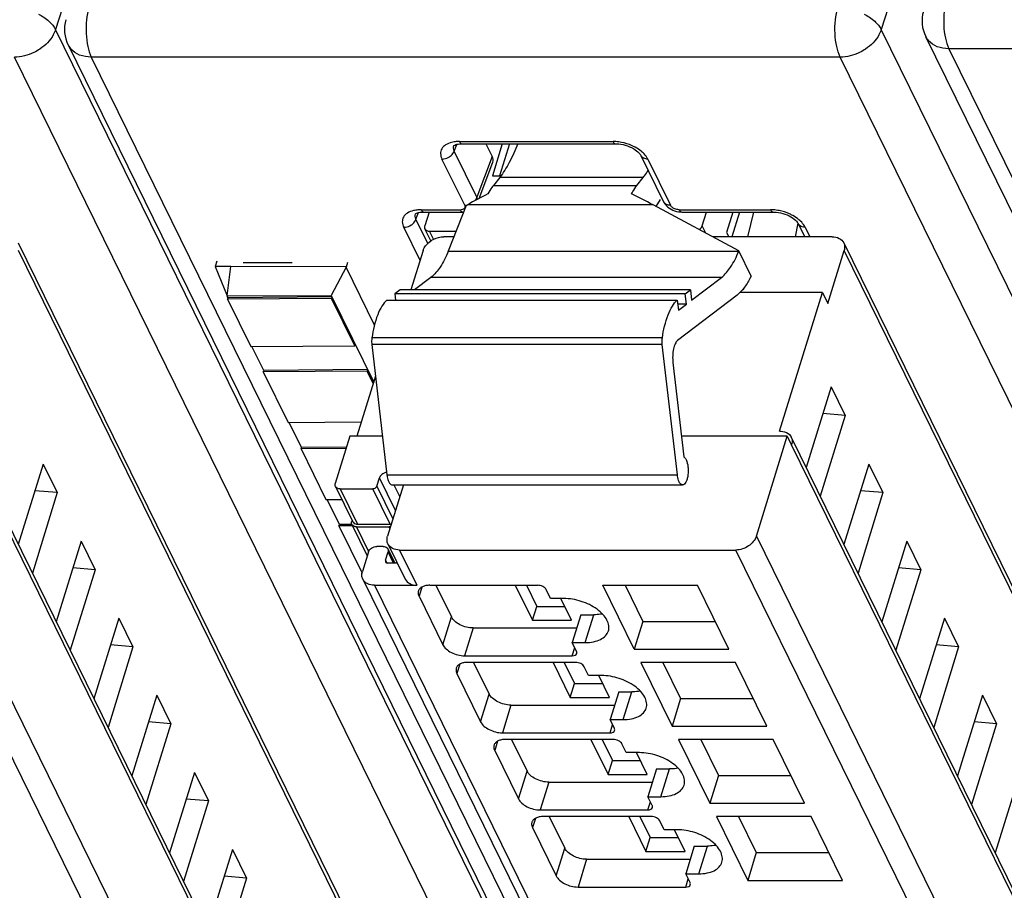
# Model space of a CAD drawing. Header units: millimetres. Extents: x 0 to 594, y 0 to 420.
# Tile 39 of 236: x 241 to 260, y 52 to 69. Entities that reach past the tile are written whole.
import ezdxf

# ---------------------------------------------------------------- set-up
doc = ezdxf.new("R2010")
doc.units = ezdxf.units.MM
doc.header["$LTSCALE"] = 32.67
doc.layers.get('0').update_dxf_attribs({"linetype": 'CONTINUOUS'})

msp = doc.modelspace()

# ---------------------------------------------------------------- linework, layer by layer
at = {"color": 9, "linetype": 'CONTINUOUS'}
for p, q in [((259.83118, 75.58096), (257.60282, 68.4778)), ((243.48818, 73.00607), (242.0676, 68.4778)), ((259.91544, 32.10772), (242.0676, 68.4778)), ((263.62941, 56.1969), (257.60282, 68.4778)), ((272.96423, 68.11686), (258.87424, 68.11686)), ((258.87424, 68.11686), (263.63779, 58.40976)), ((259.1414, 31.58985), (241.29354, 67.95995)), ((242.73878, 67.95995), (260.58663, 31.58985)), ((256.82877, 67.95995), (242.73878, 67.95995)), ((274.67663, 31.58985), (256.82877, 67.95995)), ((249.66482, 66.37295), (252.55456, 66.37295)), ((249.5673, 66.19282), (249.61427, 66.3184)), ((249.99448, 65.32232), (249.5673, 66.19282)), ((249.76366, 65.17112), (249.33648, 66.04163)), ((250.28136, 66.08925), (249.99448, 65.32232)), ((253.20808, 66.04163), (253.63527, 65.17112)), ((253.12461, 65.69672), (250.42283, 65.69672)), ((250.30376, 65.54383), (253.00554, 65.54383)), ((248.84683, 64.90816), (248.8938, 65.03373)), ((248.94435, 65.08829), (249.68158, 65.08829)), ((253.30891, 65.17987), (249.81596, 65.17987)), ((253.79865, 65.08829), (255.51833, 65.08829)), ((249.06942, 64.45457), (248.84683, 64.90816)), ((248.92351, 64.13035), (248.61601, 64.75697)), ((249.17776, 64.53136), (249.10347, 64.68276)), ((254.30124, 64.64668), (254.23228, 64.7872)), ((256.17186, 64.75697), (256.25911, 64.57916)), ((255.8874, 34.72941), (241.36741, 64.31805)), ((249.45322, 64.30648), (254.91818, 64.30648)), ((271.42263, 34.72941), (256.90264, 64.31805)), ((254.59371, 63.81438), (249.12875, 63.81438)), ((255.01321, 63.58694), (254.99486, 63.58694)), ((253.48283, 62.67725), (248.01787, 62.67725)), ((253.48118, 62.55051), (248.01622, 62.55051)), ((255.10352, 30.66302), (240.38017, 60.66606)), ((270.63875, 30.66302), (255.9154, 60.66606)), ((248.4619, 59.42904), (248.16048, 60.04327)), ((248.30001, 60.10066), (253.76497, 60.10066)), ((248.11207, 59.88661), (248.41349, 59.27238)), ((248.43221, 59.91003), (248.54163, 59.68704)), ((247.42048, 59.83439), (247.74586, 59.17134)), ((248.3599, 59.17134), (248.03452, 59.83439)), ((247.72972, 59.11911), (247.95625, 58.65749)), ((248.35749, 59.09116), (248.34376, 59.11911)), ((239.71625, 58.94662), (254.60229, 28.61205)), ((255.25148, 58.94662), (270.13752, 28.61205)), ((254.21458, 28.35094), (239.32854, 58.68551)), ((248.42384, 58.44023), (248.32133, 58.64912)), ((248.53915, 58.68551), (248.86453, 58.02246)), ((269.74981, 28.35094), (254.86377, 58.68551)), ((248.27292, 58.49245), (248.29665, 58.4441)), ((248.06628, 58.02246), (262.30156, 29.01399)), ((248.95816, 57.98792), (248.90481, 57.81525)), ((252.03364, 56.945), (252.19502, 57.46722)), ((249.3522, 56.90356), (249.51358, 57.42578)), ((249.92228, 57.21857), (249.7609, 56.69636)), ((251.78724, 56.69636), (251.83469, 56.84991)), ((249.66993, 56.5375), (249.61657, 56.36483)), ((250.06396, 55.45314), (250.22534, 55.97535)), ((252.74541, 55.49458), (252.90678, 56.01679)), ((250.63404, 55.76815), (250.47267, 55.24593)), ((252.499, 55.24593), (252.54645, 55.39949)), ((250.38169, 55.08708), (250.32833, 54.91441)), ((250.77573, 54.00271), (250.93711, 54.52493)), ((253.45717, 54.04415), (253.61855, 54.56637)), ((251.34581, 54.31773), (251.18443, 53.79551)), ((253.21076, 53.79551), (253.25822, 53.94907)), ((251.09346, 53.63665), (251.0401, 53.46398)), ((251.48749, 52.55229), (251.64887, 53.07451)), ((254.16894, 52.59373), (254.33031, 53.11595)), ((252.05757, 52.8673), (251.89619, 52.34509)), ((253.92253, 52.34509), (253.96998, 52.49864))]:
    msp.add_line(p, q, dxfattribs=at)
at = {"color": 7, "linetype": 'CONTINUOUS'}
for p, q in [((242.30167, 68.18848), (260.14952, 31.81837)), ((258.43713, 68.34538), (263.51222, 58.00342)), ((249.71324, 66.32961), (252.60297, 66.32961)), ((250.1634, 66.32961), (250.28136, 66.08925)), ((250.47204, 66.32961), (250.28588, 65.72719)), ((250.60461, 66.32961), (250.41845, 65.72719)), ((252.60297, 66.32961), (252.60335, 66.32962)), ((250.03547, 65.30234), (250.29076, 65.98484)), ((253.07695, 66.11018), (253.50421, 65.23953)), ((250.28588, 65.72719), (250.44517, 65.72719)), ((250.42283, 65.69672), (250.30376, 65.54383)), ((253.00554, 65.54383), (253.12461, 65.69672)), ((253.44386, 65.27806), (253.36286, 65.15089)), ((248.99277, 65.04495), (249.73016, 65.04495)), ((249.09259, 65.04495), (249.01293, 64.7872)), ((249.79324, 65.16649), (249.45322, 64.30648)), ((249.79324, 65.16649), (249.81596, 65.17987)), ((254.92102, 64.31366), (253.30891, 65.17987)), ((253.84706, 65.04495), (253.84748, 65.04496)), ((253.84706, 65.04495), (255.56675, 65.04495)), ((254.23228, 64.7872), (254.31193, 65.04495)), ((254.80906, 65.04495), (254.69063, 64.6617)), ((254.93391, 65.04495), (254.78997, 64.57916)), ((255.09054, 64.57916), (255.20348, 65.04495)), ((255.56675, 65.04495), (255.56712, 65.04496)), ((249.12742, 64.50151), (249.01604, 64.72846)), ((249.10347, 64.68276), (249.60199, 64.68276)), ((254.69063, 64.6617), (254.73114, 64.57916)), ((256.03421, 64.83705), (255.98288, 64.57916)), ((256.04072, 64.82552), (256.16162, 64.57916)), ((249.56103, 64.57916), (249.36922, 64.57916)), ((256.67631, 64.57916), (254.42691, 64.57916)), ((241.35963, 64.4649), (255.87962, 34.87626)), ((248.98151, 64.31805), (248.75306, 63.57877)), ((254.91818, 64.30648), (254.92102, 64.31366)), ((255.15405, 63.8388), (254.92102, 64.31366)), ((256.59602, 63.32583), (256.90264, 64.31805)), ((256.89486, 64.4649), (271.41485, 34.87626)), ((245.10161, 64.12007), (245.07019, 64.01856)), ((245.36561, 64.01971), (245.06979, 64.01856)), ((245.06979, 64.01856), (245.29515, 63.46557)), ((245.29515, 63.46557), (245.36561, 64.01971)), ((247.53582, 64.01135), (245.36561, 64.01971)), ((245.59706, 64.09265), (246.51812, 64.09265)), ((247.53251, 64.00506), (247.25287, 63.47345)), ((247.55887, 64.09556), (247.53152, 64.00706)), ((248.06566, 62.91861), (247.53251, 64.00506)), ((249.12875, 63.81438), (248.82031, 63.57877)), ((254.03432, 63.38707), (254.59371, 63.81438)), ((255.15405, 63.8388), (255.1304, 63.79375)), ((248.54715, 63.57877), (248.44762, 63.50273)), ((254.01212, 63.57877), (248.54715, 63.57877)), ((253.91258, 63.50273), (254.01212, 63.57877)), ((254.01212, 63.57877), (254.03432, 63.38707)), ((245.29515, 63.46557), (247.25287, 63.47345)), ((245.31138, 63.43249), (245.29564, 63.46457)), ((245.30323, 63.40637), (245.3113, 63.43248)), ((247.25789, 63.42084), (245.30323, 63.40637)), ((245.30323, 63.40637), (245.74045, 62.51539)), ((247.26594, 63.44695), (245.31132, 63.43248)), ((247.25287, 63.47345), (248.05175, 61.84556)), ((247.26596, 63.44695), (247.25789, 63.42084)), ((247.69512, 62.52987), (247.25789, 63.42084)), ((248.29832, 63.38868), (253.76328, 63.38868)), ((253.91258, 63.50273), (248.44762, 63.50273)), ((248.44762, 63.50273), (248.46083, 63.38868)), ((253.76328, 63.38868), (253.78549, 63.19699)), ((254.88847, 63.48311), (253.77005, 62.62877)), ((253.93479, 63.31104), (253.91258, 63.50273)), ((256.49434, 63.53304), (254.94562, 63.53304)), ((255.68745, 60.92195), (256.49434, 63.53304)), ((256.49434, 63.53304), (256.59602, 63.32583)), ((253.93479, 63.31104), (253.77228, 63.31104)), ((253.78549, 63.19699), (253.93479, 63.31104)), ((245.74045, 62.51539), (247.69512, 62.52987)), ((245.98247, 62.06495), (245.76135, 62.51555)), ((247.69512, 62.52987), (247.70319, 62.55598)), ((248.01622, 62.55051), (248.30001, 60.10066)), ((253.76497, 60.10066), (253.48118, 62.55051)), ((245.97432, 62.03883), (245.98239, 62.06494)), ((247.93703, 62.07941), (245.98241, 62.06494)), ((247.93705, 62.07941), (247.92899, 62.0533)), ((253.68265, 62.21423), (253.88863, 60.43606)), ((247.92899, 62.0533), (245.97432, 62.03883)), ((245.97432, 62.03883), (246.44205, 61.08569)), ((248.0853, 61.95414), (247.73686, 60.8266)), ((248.0437, 61.81953), (247.92899, 62.0533)), ((256.65722, 61.75429), (256.18858, 60.23776)), ((256.65722, 61.75429), (256.92159, 61.21556)), ((256.92159, 61.21556), (256.45295, 59.69903)), ((256.92159, 61.21556), (256.50216, 61.2525)), ((246.44205, 61.08569), (247.82008, 61.09589)), ((246.69424, 60.61453), (246.46295, 61.08584)), ((240.37255, 60.80997), (255.0959, 30.80693)), ((247.60429, 60.8266), (247.32995, 59.93883)), ((248.21591, 60.8266), (247.60429, 60.8266)), ((255.83244, 60.8266), (253.84339, 60.8266)), ((255.25148, 58.94662), (255.83244, 60.8266)), ((255.69129, 60.92195), (255.68745, 60.92195)), ((255.83244, 60.8266), (255.91378, 60.66084)), ((255.90778, 60.80997), (270.63113, 30.80693)), ((246.68608, 60.5884), (246.69415, 60.61451)), ((247.53262, 60.59467), (246.68608, 60.5884)), ((246.68608, 60.5884), (247.15382, 59.63527)), ((247.54069, 60.62078), (246.69418, 60.61451)), ((255.91378, 60.66084), (255.9154, 60.66606)), ((241.83376, 60.30387), (241.36511, 58.78733)), ((241.83376, 60.30387), (242.09813, 59.76514)), ((257.36899, 60.30387), (256.90034, 58.78733)), ((257.36899, 60.30387), (257.63336, 59.76514)), ((248.11207, 59.88661), (248.16048, 60.04327)), ((247.33306, 59.88009), (247.65844, 59.21704)), ((248.61054, 59.91003), (248.31282, 58.94662)), ((248.39954, 59.91003), (253.8645, 59.91003)), ((242.09813, 59.76514), (241.62948, 58.2486)), ((242.09813, 59.76514), (241.67869, 59.80207)), ((247.42048, 59.83439), (248.03452, 59.83439)), ((257.63336, 59.76514), (257.16471, 58.2486)), ((257.63336, 59.76514), (257.21392, 59.80207)), ((247.15382, 59.63527), (247.45212, 59.63748)), ((247.406, 59.16411), (247.17471, 59.63542)), ((247.39785, 59.13798), (247.40592, 59.16409)), ((247.65454, 59.13988), (247.39785, 59.13798)), ((247.39785, 59.13798), (247.83273, 58.25179)), ((247.64233, 59.16584), (247.40594, 59.16409)), ((247.64539, 59.24363), (247.63919, 59.22356)), ((247.6423, 59.16482), (247.93068, 58.57717)), ((247.72972, 59.11911), (248.34376, 59.11911)), ((247.74586, 59.17134), (248.3599, 59.17134)), ((242.54552, 58.85345), (242.07688, 57.33691)), ((242.54552, 58.85345), (242.80989, 58.31472)), ((248.2308, 58.75356), (248.10799, 58.75356)), ((248.3206, 58.79977), (248.64597, 58.13672)), ((258.08075, 58.85345), (257.61211, 57.33691)), ((258.08075, 58.85345), (258.34512, 58.31472)), ((247.95291, 58.64912), (247.83994, 58.28357)), ((248.27292, 58.49245), (248.32133, 58.64912)), ((248.31822, 58.70786), (248.44955, 58.44023)), ((248.53915, 58.68551), (254.86377, 58.68551)), ((248.49703, 58.44023), (248.31819, 58.44023)), ((242.80989, 58.31472), (242.34125, 56.79818)), ((242.80989, 58.31472), (242.39046, 58.35165)), ((258.34512, 58.31472), (257.87648, 56.79818)), ((258.34512, 58.31472), (257.92569, 58.35165)), ((247.84772, 58.13672), (262.08301, 29.12825)), ((248.06628, 58.02246), (248.86453, 58.02246)), ((249.11015, 58.02246), (251.13648, 58.02246)), ((249.22077, 58.02246), (249.51358, 57.42578)), ((250.71615, 58.02246), (251.03946, 57.36362)), ((250.92497, 58.02246), (251.12015, 57.62472)), ((252.36456, 58.02246), (254.14528, 58.02246)), ((252.95431, 56.82068), (252.36456, 58.02246)), ((252.78221, 58.02246), (253.11569, 57.3429)), ((254.73503, 56.82068), (254.14528, 58.02246)), ((248.90481, 57.81525), (249.3522, 56.90356)), ((251.3813, 57.77381), (251.29996, 57.93958)), ((251.03946, 57.36362), (251.12015, 57.62472)), ((251.12015, 57.62472), (251.64818, 57.62472)), ((251.62692, 57.77381), (251.3813, 57.77381)), ((251.77631, 57.36362), (251.57501, 57.77381)), ((251.9494, 57.46722), (251.78803, 56.945)), ((251.9494, 57.46722), (252.19502, 57.46722)), ((243.25729, 57.40302), (242.78864, 55.88649)), ((243.25729, 57.40302), (243.52166, 56.86429)), ((251.03946, 57.36362), (251.77631, 57.36362)), ((253.11569, 57.3429), (252.95431, 56.82068)), ((253.11569, 57.3429), (254.47876, 57.3429)), ((258.79252, 57.40302), (258.32387, 55.88649)), ((258.79252, 57.40302), (259.05689, 56.86429)), ((249.92228, 57.21857), (251.87257, 57.21857)), ((243.52166, 56.86429), (243.10222, 56.90123)), ((251.78803, 56.945), (252.03364, 56.945)), ((251.86937, 56.77924), (251.78803, 56.945)), ((259.05689, 56.86429), (258.63745, 56.90123)), ((243.52166, 56.86429), (243.05301, 55.34776)), ((249.7609, 56.69636), (251.78724, 56.69636)), ((252.95431, 56.82068), (254.73503, 56.82068)), ((259.05689, 56.86429), (258.58824, 55.34776)), ((251.84824, 56.57203), (249.82191, 56.57203)), ((249.93253, 56.57203), (250.22534, 55.97535)), ((251.42791, 56.57203), (251.75122, 55.91319)), ((251.63674, 56.57203), (251.83191, 56.1743)), ((254.85704, 56.57203), (253.07633, 56.57203)), ((253.07633, 56.57203), (253.66607, 55.37025)), ((253.49397, 56.57203), (253.82745, 55.89247)), ((255.44679, 55.37025), (254.85704, 56.57203)), ((249.61657, 56.36483), (250.06396, 55.45314)), ((252.09307, 56.32339), (252.01172, 56.48915)), ((252.33868, 56.32339), (252.09307, 56.32339)), ((252.48807, 55.91319), (252.28678, 56.32339)), ((251.75122, 55.91319), (251.83191, 56.1743)), ((251.83191, 56.1743), (252.35994, 56.1743)), ((243.96905, 55.9526), (243.50041, 54.43606)), ((243.96905, 55.9526), (244.23342, 55.41387)), ((252.66117, 56.01679), (252.49979, 55.49458)), ((252.66117, 56.01679), (252.90678, 56.01679)), ((259.50428, 55.9526), (259.03564, 54.43606)), ((259.50428, 55.9526), (259.76865, 55.41387)), ((250.63404, 55.76815), (252.58433, 55.76815)), ((251.75122, 55.91319), (252.48807, 55.91319)), ((253.82745, 55.89247), (253.66607, 55.37025)), ((253.82745, 55.89247), (255.19052, 55.89247)), ((244.23342, 55.41387), (243.76478, 53.89733)), ((244.23342, 55.41387), (243.81399, 55.4508)), ((252.49979, 55.49458), (252.74541, 55.49458)), ((252.58114, 55.32881), (252.49979, 55.49458)), ((259.76865, 55.41387), (259.30001, 53.89733)), ((259.76865, 55.41387), (259.34921, 55.4508)), ((250.47267, 55.24593), (252.499, 55.24593)), ((253.66607, 55.37025), (255.44679, 55.37025)), ((252.56001, 55.12161), (250.53367, 55.12161)), ((250.6443, 55.12161), (250.93711, 54.52493)), ((252.13968, 55.12161), (252.46299, 54.46277)), ((252.3485, 55.12161), (252.54368, 54.72388)), ((252.80483, 54.87297), (252.72349, 55.03873)), ((255.56881, 55.12161), (253.78809, 55.12161)), ((253.78809, 55.12161), (254.37784, 53.91983)), ((254.20573, 55.12161), (254.53921, 54.44205)), ((256.15855, 53.91983), (255.56881, 55.12161)), ((250.32833, 54.91441), (250.77573, 54.00271)), ((253.05045, 54.87297), (252.80483, 54.87297)), ((253.19984, 54.46277), (252.99854, 54.87297)), ((252.46299, 54.46277), (252.54368, 54.72388)), ((252.54368, 54.72388), (253.0717, 54.72388)), ((244.68082, 54.50218), (244.21217, 52.98564)), ((244.68082, 54.50218), (244.94519, 53.96345)), ((253.37293, 54.56637), (253.21156, 54.04415)), ((253.37293, 54.56637), (253.61855, 54.56637)), ((260.21605, 54.50218), (259.7474, 52.98564)), ((251.34581, 54.31773), (253.2961, 54.31773)), ((252.46299, 54.46277), (253.19984, 54.46277)), ((254.53921, 54.44205), (254.37784, 53.91983)), ((254.53921, 54.44205), (255.90229, 54.44205)), ((244.94519, 53.96345), (244.47654, 52.44691)), ((244.94519, 53.96345), (244.52575, 54.00038)), ((253.21156, 54.04415), (253.45717, 54.04415)), ((253.2929, 53.87839), (253.21156, 54.04415)), ((254.37784, 53.91983), (256.15855, 53.91983)), ((251.18443, 53.79551), (253.21076, 53.79551)), ((253.27177, 53.67119), (251.24544, 53.67119)), ((251.35606, 53.67119), (251.64887, 53.07451)), ((252.85144, 53.67119), (253.17475, 53.01235)), ((253.06026, 53.67119), (253.25544, 53.27346)), ((253.5166, 53.42254), (253.43525, 53.58831)), ((256.28057, 53.67119), (254.49985, 53.67119)), ((254.49985, 53.67119), (255.0896, 52.46941)), ((254.9175, 53.67119), (255.25098, 52.99163)), ((256.87032, 52.46941), (256.28057, 53.67119)), ((251.0401, 53.46398), (251.48749, 52.55229)), ((253.76221, 53.42254), (253.5166, 53.42254)), ((253.9116, 53.01235), (253.71031, 53.42254)), ((253.17475, 53.01235), (253.25544, 53.27346)), ((253.25544, 53.27346), (253.78347, 53.27346)), ((245.39258, 53.05175), (244.92394, 51.53522)), ((245.39258, 53.05175), (245.65695, 52.51302)), ((253.17475, 53.01235), (253.9116, 53.01235)), ((254.0847, 53.11595), (253.92332, 52.59373)), ((254.0847, 53.11595), (254.33031, 53.11595)), ((255.25098, 52.99163), (255.0896, 52.46941)), ((255.25098, 52.99163), (256.61405, 52.99163)), ((252.05757, 52.8673), (254.00786, 52.8673)), ((245.65695, 52.51302), (245.18831, 50.99649)), ((245.65695, 52.51302), (245.23751, 52.54996)), ((253.92332, 52.59373), (254.16894, 52.59373)), ((254.00466, 52.42797), (253.92332, 52.59373)), ((255.0896, 52.46941), (256.87032, 52.46941)), ((251.89619, 52.34509), (253.92253, 52.34509))]:
    msp.add_line(p, q, dxfattribs=at)
for points in [[(249.55627, 66.29289), (249.55566, 66.29192), (249.5563, 66.29258), (249.55898, 66.2949), (249.56561, 66.29942), (249.57747, 66.30569), (249.59432, 66.31246), (249.61559, 66.31879), (249.64098, 66.32405), (249.67026, 66.32776), (249.7028, 66.32954), (249.71347, 66.32965)], [(252.60335, 66.32954), (252.62379, 66.32919), (252.66219, 66.32655), (252.70231, 66.32118), (252.74335, 66.31307), (252.7846, 66.30235), (252.8254, 66.28918), (252.86499, 66.27381), (252.90283, 66.25648), (252.93819, 66.23754), (252.97012, 66.21763), (252.9983, 66.19726), (253.02251, 66.17698), (253.04222, 66.15774), (253.05737, 66.1403), (253.06853, 66.12494), (253.07608, 66.11216), (253.07738, 66.10959)], [(253.50433, 65.23958), (253.52099, 65.21014), (253.54002, 65.18408), (253.56225, 65.15952), (253.5873, 65.13685), (253.61522, 65.11602), (253.6459, 65.09726), (253.67848, 65.08117), (253.71302, 65.06774), (253.74934, 65.0571), (253.7862, 65.04974), (253.82318, 65.04574), (253.84748, 65.04499)], [(248.8358, 65.00823), (248.83519, 65.00726), (248.83583, 65.00792), (248.83851, 65.01024), (248.84514, 65.01476), (248.857, 65.02103), (248.87385, 65.0278), (248.89512, 65.03413), (248.92052, 65.03939), (248.94979, 65.0431), (248.98233, 65.04488), (248.993, 65.04499)], [(255.56713, 65.04488), (255.58757, 65.04453), (255.62596, 65.04189), (255.66608, 65.03652), (255.70712, 65.02841), (255.74837, 65.01769), (255.78918, 65.00452), (255.82876, 64.98915), (255.8666, 64.97182), (255.90197, 64.95288), (255.93389, 64.93297), (255.96208, 64.9126), (255.98628, 64.89232), (256.00599, 64.87308), (256.02115, 64.85564), (256.03231, 64.84028), (256.03985, 64.8275), (256.04115, 64.82493)]]:
    msp.add_lwpolyline(points, dxfattribs=at)
for centre, radius, start, end in [((259.03562, 68.63907), 0.66667, 164.19185, 206.227988), ((242.90016, 68.48217), 0.66667, 164.19185, 206.227988), ((256.09191, 65.45043), 2.15318, 239.562973, 239.935047), ((255.75573, 60.73535), 0.16937, 26.13953, 28.651716), ((255.75473, 60.73489), 0.17047, 20.378799, 26.132367), ((247.74576, 59.30693), 0.1356, 263.10788, 270.044676), ((248.25552, 58.67707), 0.06985, 26.152647, 30.827112)]:
    msp.add_arc(centre, radius, start, end, dxfattribs=at)
at = {"color": 9, "linetype": 'CONTINUOUS'}
for centre, radius, start, end in [((242.62036, 68.3456), 0.35531, 206.326593, 221.600461), ((258.75582, 68.5025), 0.35531, 206.326593, 221.600461), ((252.54516, 65.48685), 0.88615, 86.151947, 89.392378), ((252.54597, 65.49198), 0.88098, 78.791148, 86.18208), ((253.1712, 66.15589), 0.10462, 205.951376, 222.212062), ((253.59839, 65.28538), 0.10462, 205.958643, 222.207442), ((249.68201, 65.25421), 0.16592, 269.849672, 275.434298), ((255.50894, 64.20219), 0.88615, 86.151947, 89.392378), ((255.50975, 64.20731), 0.88098, 78.791148, 86.18208), ((256.13497, 64.87123), 0.10462, 205.951376, 222.212062)]:
    msp.add_arc(centre, radius, start, end, dxfattribs=at)
at = {"color": 7, "linetype": 'CONTINUOUS'}
for centre, major_axis, ratio, start_param, end_param in [((249.97402, 66.08951), (0.31877, -0.09871), 0.5719578, -0.03302402, 0.49498233), ((250.138, 63.75499), (2.26369, 1.66978), 0.48630113, 1.20003547, 1.36069126), ((254.24429, 63.75499), (2.7437, -1.9106), 0.21550779, 2.06363561, 2.22429141)]:
    msp.add_ellipse(centre, major_axis=major_axis, ratio=ratio, start_param=start_param, end_param=end_param, dxfattribs=at)
at = {"color": 9, "linetype": 'CONTINUOUS'}
for points, knots in [([(258.83086, 69.04891), (258.80806, 68.97382), (258.77848, 68.8109), (258.77384, 68.64588), (258.77784, 68.55995)], [0, 0, 0, 0, 0.47706597, 1, 1, 1, 1]), ([(241.7433, 68.76874), (241.81468, 68.73255), (241.93919, 68.65206), (242.03761, 68.53749), (242.06754, 68.4776)], [0, 0, 0, 0, 0.54451922, 1, 1, 1, 1]), ([(242.69539, 68.89201), (242.6726, 68.81692), (242.64302, 68.654), (242.63838, 68.48898), (242.64238, 68.40305)], [0, 0, 0, 0, 0.47706597, 1, 1, 1, 1]), ([(256.73237, 68.40305), (256.72837, 68.48898), (256.73302, 68.654), (256.7626, 68.81692), (256.78539, 68.89201)], [0, 0, 0, 0, 0.52293403, 1, 1, 1, 1]), ([(257.27853, 68.76874), (257.34991, 68.73255), (257.47442, 68.65206), (257.57284, 68.53749), (257.60276, 68.4776)], [0, 0, 0, 0, 0.54451922, 1, 1, 1, 1]), ([(258.77784, 68.55995), (258.78168, 68.47738), (258.79962, 68.32611), (258.84376, 68.17898), (258.87424, 68.11686)], [0, 0, 0, 0, 0.54433983, 1, 1, 1, 1]), ([(242.06759, 68.47781), (242.05641, 68.44275), (241.99202, 68.29692), (241.87379, 68.17898), (241.77261, 68.1113)], [0, 0, 0, 0, 0.23209072, 1, 1, 1, 1]), ([(242.64238, 68.40305), (242.64622, 68.32047), (242.66416, 68.16921), (242.70829, 68.02208), (242.73878, 67.95995)], [0, 0, 0, 0, 0.54433983, 1, 1, 1, 1]), ([(256.82877, 67.95995), (256.79829, 68.02208), (256.75415, 68.16921), (256.73622, 68.32047), (256.73237, 68.40305)], [0, 0, 0, 0, 0.45566017, 1, 1, 1, 1]), ([(257.60282, 68.47781), (257.59164, 68.44275), (257.52725, 68.29692), (257.40902, 68.17898), (257.30784, 68.1113)], [0, 0, 0, 0, 0.23209072, 1, 1, 1, 1]), ([(258.87424, 68.11686), (258.79961, 68.11686), (258.65727, 68.13801), (258.53386, 68.21733), (258.49013, 68.2666)], [0, 0, 0, 0, 0.53113874, 1, 1, 1, 1]), ([(241.77261, 68.1113), (241.73667, 68.08727), (241.59003, 68.00364), (241.41908, 67.95995), (241.29354, 67.95995)], [0, 0, 0, 0, 0.25616581, 1, 1, 1, 1]), ([(242.73878, 67.95995), (242.66415, 67.95995), (242.52181, 67.98111), (242.3984, 68.06043), (242.35467, 68.1097)], [0, 0, 0, 0, 0.53113874, 1, 1, 1, 1]), ([(257.30784, 68.1113), (257.2719, 68.08727), (257.12525, 68.00364), (256.95431, 67.95995), (256.82877, 67.95995)], [0, 0, 0, 0, 0.25616581, 1, 1, 1, 1]), ([(249.51841, 66.35609), (249.4789, 66.34632), (249.40774, 66.31884), (249.32731, 66.24278), (249.30068, 66.13961), (249.32162, 66.0734), (249.33648, 66.04163)], [0, 0, 0, 0, 0.28739147, 0.52859068, 0.75233562, 1, 1, 1, 1]), ([(249.66482, 66.37295), (249.65612, 66.37286), (249.62221, 66.37197), (249.58834, 66.36891), (249.56342, 66.36505)], [0, 0, 0, 0, 0.25665379, 1, 1, 1, 1]), ([(249.66482, 66.37295), (249.66797, 66.36654), (249.67845, 66.34771), (249.69823, 66.32978), (249.71324, 66.32965)], [0, 0, 0, 0, 0.32257033, 1, 1, 1, 1]), ([(252.55455, 66.37295), (252.5577, 66.36652), (252.56817, 66.34766), (252.58796, 66.32969), (252.60298, 66.32954)], [0, 0, 0, 0, 0.32261712, 1, 1, 1, 1]), ([(252.97269, 66.26359), (252.95308, 66.27431), (252.87173, 66.31463), (252.78433, 66.34281), (252.71722, 66.35615)], [0, 0, 0, 0, 0.24620947, 1, 1, 1, 1]), ([(249.47809, 66.08553), (249.48858, 66.0924), (249.52584, 66.12084), (249.55606, 66.16033), (249.56743, 66.19282)], [0, 0, 0, 0, 0.26701958, 1, 1, 1, 1]), ([(249.56743, 66.19282), (249.55895, 66.20921), (249.54708, 66.24331), (249.55149, 66.27963), (249.55733, 66.29522)], [0, 0, 0, 0, 0.52575328, 1, 1, 1, 1]), ([(253.121, 66.15684), (253.1106, 66.16688), (253.06497, 66.20746), (253.01354, 66.24126), (252.97269, 66.26359)], [0, 0, 0, 0, 0.23693944, 1, 1, 1, 1]), ([(253.20808, 66.04163), (253.20294, 66.05163), (253.17896, 66.09355), (253.14763, 66.13112), (253.121, 66.15684)], [0, 0, 0, 0, 0.23299528, 1, 1, 1, 1]), ([(249.33648, 66.04162), (249.34854, 66.04161), (249.39827, 66.04593), (249.44651, 66.06486), (249.47808, 66.08553)], [0, 0, 0, 0, 0.24210312, 1, 1, 1, 1]), ([(253.20808, 66.04163), (253.19664, 66.04163), (253.15546, 66.04489), (253.11389, 66.06338), (253.09371, 66.0856)], [0, 0, 0, 0, 0.27610853, 1, 1, 1, 1]), ([(249.95722, 65.26025), (249.96139, 65.26504), (249.97652, 65.28392), (249.98858, 65.30545), (249.99448, 65.32232)], [0, 0, 0, 0, 0.26191999, 1, 1, 1, 1]), ([(253.63527, 65.17112), (253.62382, 65.17112), (253.58265, 65.17439), (253.54108, 65.19288), (253.5209, 65.21509)], [0, 0, 0, 0, 0.27610821, 1, 1, 1, 1]), ([(248.79794, 65.07143), (248.75843, 65.06166), (248.68727, 65.03417), (248.60684, 64.95812), (248.58021, 64.85495), (248.60115, 64.78874), (248.61601, 64.75697)], [0, 0, 0, 0, 0.28739147, 0.52859068, 0.75233562, 1, 1, 1, 1]), ([(248.94435, 65.08829), (248.93565, 65.08819), (248.90174, 65.08731), (248.86787, 65.08425), (248.84295, 65.08039)], [0, 0, 0, 0, 0.25665379, 1, 1, 1, 1]), ([(248.94435, 65.08829), (248.9475, 65.08188), (248.95798, 65.06305), (248.97776, 65.04512), (248.99277, 65.04499)], [0, 0, 0, 0, 0.32257033, 1, 1, 1, 1]), ([(249.68158, 65.08829), (249.68472, 65.08188), (249.6952, 65.06305), (249.71499, 65.04513), (249.72999, 65.045)], [0, 0, 0, 0, 0.32257365, 1, 1, 1, 1]), ([(249.75631, 65.11241), (249.75303, 65.10913), (249.73607, 65.09597), (249.71428, 65.09063), (249.69772, 65.08903)], [0, 0, 0, 0, 0.21801767, 1, 1, 1, 1]), ([(249.76366, 65.17112), (249.76537, 65.16764), (249.77069, 65.15456), (249.77105, 65.1391), (249.76747, 65.12948)], [0, 0, 0, 0, 0.27430099, 1, 1, 1, 1]), ([(253.69967, 65.11269), (253.69233, 65.11643), (253.66723, 65.1311), (253.64445, 65.15225), (253.63527, 65.17112)], [0, 0, 0, 0, 0.28198965, 1, 1, 1, 1]), ([(253.79865, 65.08829), (253.79038, 65.08829), (253.75626, 65.09063), (253.72274, 65.10096), (253.69967, 65.11269)], [0, 0, 0, 0, 0.24217521, 1, 1, 1, 1]), ([(253.79865, 65.08829), (253.80179, 65.08188), (253.81227, 65.06305), (253.83206, 65.04512), (253.84706, 65.04499)], [0, 0, 0, 0, 0.32257034, 1, 1, 1, 1]), ([(255.51833, 65.08829), (255.52147, 65.08186), (255.53195, 65.063), (255.55173, 65.04503), (255.56675, 65.04488)], [0, 0, 0, 0, 0.32261712, 1, 1, 1, 1]), ([(255.93646, 64.97893), (255.91685, 64.98964), (255.8355, 65.02997), (255.7481, 65.05815), (255.681, 65.07149)], [0, 0, 0, 0, 0.24620947, 1, 1, 1, 1]), ([(248.75762, 64.80087), (248.76811, 64.80774), (248.80537, 64.83618), (248.83559, 64.87566), (248.84696, 64.90815)], [0, 0, 0, 0, 0.26701957, 1, 1, 1, 1]), ([(248.84696, 64.90816), (248.83848, 64.92455), (248.82661, 64.95865), (248.83102, 64.99497), (248.83686, 65.01056)], [0, 0, 0, 0, 0.52575328, 1, 1, 1, 1]), ([(256.08478, 64.87218), (256.07438, 64.88222), (256.02875, 64.9228), (255.97732, 64.9566), (255.93646, 64.97893)], [0, 0, 0, 0, 0.23693944, 1, 1, 1, 1]), ([(256.17186, 64.75697), (256.16671, 64.76696), (256.14274, 64.80889), (256.1114, 64.84646), (256.08478, 64.87218)], [0, 0, 0, 0, 0.23299528, 1, 1, 1, 1]), ([(248.61601, 64.75696), (248.62807, 64.75695), (248.6778, 64.76127), (248.72604, 64.7802), (248.75761, 64.80087)], [0, 0, 0, 0, 0.24210312, 1, 1, 1, 1]), ([(256.17186, 64.75697), (256.16041, 64.75697), (256.11924, 64.76023), (256.07766, 64.77872), (256.05748, 64.80093)], [0, 0, 0, 0, 0.27610853, 1, 1, 1, 1])]:
    msp.add_open_spline(points, degree=3, knots=knots, dxfattribs=at)
for points in [[(249.56342, 66.36505), (249.5483, 66.3627), (249.53326, 66.35977), (249.51841, 66.35609)], [(250.00682, 65.28702), (250.00405, 65.29917), (249.99978, 65.31103), (249.99448, 65.32232)], [(248.84295, 65.08039), (248.82783, 65.07804), (248.81279, 65.07511), (248.79794, 65.07143)], [(249.76747, 65.12948), (249.7651, 65.12311), (249.76112, 65.11722), (249.75631, 65.11241)], [(249.76366, 65.17112), (249.7788, 65.17112), (249.79399, 65.17278), (249.80884, 65.17572)]]:
    msp.add_open_spline(points, degree=3, dxfattribs=at)
at = {"color": 7, "linetype": 'CONTINUOUS'}
for points, knots in [([(250.76325, 66.32904), (250.71677, 66.20888), (250.6189, 65.98914), (250.49113, 65.78442), (250.42283, 65.69672)], [0, 0, 0, 0, 0.53685354, 1, 1, 1, 1]), ([(253.12461, 65.69672), (253.13248, 65.70682), (253.16445, 65.74894), (253.1944, 65.79257), (253.21609, 65.82626)], [0, 0, 0, 0, 0.24218729, 1, 1, 1, 1]), ([(250.30376, 65.54383), (250.29467, 65.53216), (250.25729, 65.48174), (250.22441, 65.42807), (250.20135, 65.38603)], [0, 0, 0, 0, 0.23581698, 1, 1, 1, 1]), ([(252.90312, 65.38603), (252.91111, 65.40058), (252.94221, 65.45506), (252.97718, 65.50742), (253.00554, 65.54383)], [0, 0, 0, 0, 0.26440392, 1, 1, 1, 1]), ([(249.01293, 64.7872), (249.01137, 64.78215), (249.00695, 64.76279), (249.00962, 64.74155), (249.01605, 64.72846)], [0, 0, 0, 0, 0.26614116, 1, 1, 1, 1]), ([(249.01605, 64.72846), (249.02304, 64.71423), (249.04995, 64.68895), (249.08511, 64.68276), (249.10347, 64.68276)], [0, 0, 0, 0, 0.46351131, 1, 1, 1, 1]), ([(254.17508, 64.71443), (254.18197, 64.71918), (254.2063, 64.73853), (254.22555, 64.76543), (254.23228, 64.7872)], [0, 0, 0, 0, 0.26859655, 1, 1, 1, 1]), ([(248.98151, 64.31805), (248.98692, 64.33555), (249.01842, 64.4085), (249.07696, 64.4677), (249.12718, 64.50178)], [0, 0, 0, 0, 0.23184701, 1, 1, 1, 1]), ([(249.12718, 64.50178), (249.14527, 64.51406), (249.21919, 64.55683), (249.30571, 64.57916), (249.36922, 64.57916)], [0, 0, 0, 0, 0.25610713, 1, 1, 1, 1]), ([(256.67631, 64.57916), (256.72218, 64.57916), (256.81008, 64.56367), (256.87739, 64.50049), (256.89486, 64.46489)], [0, 0, 0, 0, 0.53640252, 1, 1, 1, 1]), ([(249.45322, 64.30648), (249.41239, 64.20321), (249.32656, 64.02376), (249.19796, 63.86724), (249.12875, 63.81438)], [0, 0, 0, 0, 0.5604471, 1, 1, 1, 1]), ([(254.59371, 63.81438), (254.66292, 63.86724), (254.79152, 64.02376), (254.87736, 64.20321), (254.91818, 64.30648)], [0, 0, 0, 0, 0.4395529, 1, 1, 1, 1]), ([(256.89486, 64.46489), (256.90548, 64.44326), (256.91788, 64.39325), (256.91026, 64.34273), (256.90264, 64.31805)], [0, 0, 0, 0, 0.48263732, 1, 1, 1, 1]), ([(255.1304, 63.79375), (255.09692, 63.72998), (255.02772, 63.61692), (254.93612, 63.51951), (254.88847, 63.48311)], [0, 0, 0, 0, 0.54568064, 1, 1, 1, 1]), ([(248.29832, 63.38868), (248.26247, 63.35572), (248.196, 63.26745), (248.08574, 63.03279), (248.03932, 62.82536), (248.01787, 62.67725)], [0, 0, 0, 0, 0.1883851, 0.42111019, 1, 1, 1, 1]), ([(253.48283, 62.67725), (253.50428, 62.82536), (253.5507, 63.03279), (253.66096, 63.26745), (253.72743, 63.35572), (253.76328, 63.38868)], [0, 0, 0, 0, 0.57888981, 0.8116149, 1, 1, 1, 1]), ([(248.01787, 62.67725), (248.01638, 62.66696), (248.01182, 62.62488), (248.01254, 62.58221), (248.01622, 62.55051)], [0, 0, 0, 0, 0.24571182, 1, 1, 1, 1]), ([(253.48118, 62.55051), (253.47751, 62.58221), (253.47678, 62.62488), (253.48134, 62.66696), (253.48283, 62.67725)], [0, 0, 0, 0, 0.75428819, 1, 1, 1, 1]), ([(253.77005, 62.62877), (253.75007, 62.6135), (253.71695, 62.55999), (253.67653, 62.42113), (253.6729, 62.29832), (253.68265, 62.21423)], [0, 0, 0, 0, 0.17360166, 0.41563281, 1, 1, 1, 1]), ([(255.69359, 60.92195), (255.71147, 60.92206), (255.77619, 60.91736), (255.84126, 60.88967), (255.87457, 60.85625)], [0, 0, 0, 0, 0.27475204, 1, 1, 1, 1]), ([(255.91453, 60.79425), (255.91815, 60.78451), (255.92956, 60.74266), (255.92508, 60.6974), (255.9154, 60.66606)], [0, 0, 0, 0, 0.24049099, 1, 1, 1, 1]), ([(253.88863, 60.43606), (253.89251, 60.43368), (253.90972, 60.42018), (253.92149, 60.401), (253.92905, 60.38558)], [0, 0, 0, 0, 0.20946324, 1, 1, 1, 1]), ([(253.92905, 60.38558), (253.94949, 60.34394), (253.96489, 60.27008), (253.96987, 60.16979), (253.96466, 60.09119), (253.94991, 60.01941), (253.92722, 59.95501), (253.89042, 59.91003), (253.8645, 59.91003)], [0, 0, 0, 0, 0.27031636, 0.42849814, 0.58563937, 0.72925847, 0.84897904, 1, 1, 1, 1]), ([(248.24961, 60.13363), (248.24036, 60.12967), (248.20666, 60.11194), (248.17798, 60.08285), (248.16602, 60.05746)], [0, 0, 0, 0, 0.26402802, 1, 1, 1, 1]), ([(248.30001, 60.10066), (248.30148, 60.08794), (248.30823, 60.04261), (248.32041, 59.99752), (248.33499, 59.96781)], [0, 0, 0, 0, 0.27893412, 1, 1, 1, 1]), ([(253.79995, 59.96781), (253.79555, 59.97678), (253.77804, 60.01933), (253.7691, 60.06497), (253.76497, 60.10066)], [0, 0, 0, 0, 0.21767694, 1, 1, 1, 1]), ([(247.33307, 59.88009), (247.32664, 59.89318), (247.32397, 59.91442), (247.32839, 59.93378), (247.32995, 59.93883)], [0, 0, 0, 0, 0.7338598, 1, 1, 1, 1]), ([(247.42048, 59.83439), (247.40213, 59.83439), (247.36697, 59.84058), (247.34006, 59.86586), (247.33307, 59.88009)], [0, 0, 0, 0, 0.53653651, 1, 1, 1, 1]), ([(248.11207, 59.88661), (248.10983, 59.87937), (248.0936, 59.85086), (248.05922, 59.83439), (248.03452, 59.83439)], [0, 0, 0, 0, 0.23470992, 1, 1, 1, 1]), ([(248.33499, 59.96781), (248.33919, 59.95925), (248.35306, 59.9341), (248.37953, 59.91003), (248.39954, 59.91003)], [0, 0, 0, 0, 0.32261421, 1, 1, 1, 1]), ([(253.8645, 59.91003), (253.8586, 59.91003), (253.82859, 59.9173), (253.81049, 59.94633), (253.79995, 59.96781)], [0, 0, 0, 0, 0.1980752, 1, 1, 1, 1]), ([(247.64231, 59.16482), (247.63588, 59.17791), (247.63321, 59.19915), (247.63763, 59.21851), (247.63919, 59.22356)], [0, 0, 0, 0, 0.7338598, 1, 1, 1, 1]), ([(247.72972, 59.11911), (247.71137, 59.11911), (247.67621, 59.12531), (247.6493, 59.15059), (247.64231, 59.16482)], [0, 0, 0, 0, 0.53653651, 1, 1, 1, 1]), ([(247.65845, 59.21704), (247.66443, 59.20486), (247.68557, 59.18268), (247.71429, 59.17417), (247.72948, 59.17232)], [0, 0, 0, 0, 0.46993173, 1, 1, 1, 1]), ([(248.3206, 58.79977), (248.30998, 58.8214), (248.29758, 58.87142), (248.30519, 58.92194), (248.31282, 58.94662)], [0, 0, 0, 0, 0.48263732, 1, 1, 1, 1]), ([(255.25148, 58.94662), (255.22825, 58.87146), (255.11138, 58.73915), (254.94796, 58.68551), (254.86377, 58.68551)], [0, 0, 0, 0, 0.48302105, 1, 1, 1, 1]), ([(247.95291, 58.64912), (247.9622, 58.67918), (248.00894, 58.73211), (248.07431, 58.75356), (248.10799, 58.75356)], [0, 0, 0, 0, 0.48301924, 1, 1, 1, 1]), ([(248.2308, 58.75356), (248.23606, 58.75356), (248.25578, 58.75247), (248.2755, 58.74677), (248.28804, 58.73947)], [0, 0, 0, 0, 0.26597106, 1, 1, 1, 1]), ([(248.53915, 58.68551), (248.49327, 58.68551), (248.40537, 58.70099), (248.33807, 58.76417), (248.3206, 58.79977)], [0, 0, 0, 0, 0.53640252, 1, 1, 1, 1]), ([(248.31822, 58.70785), (248.32464, 58.69477), (248.32732, 58.67353), (248.32289, 58.65417), (248.32133, 58.64912)], [0, 0, 0, 0, 0.7338598, 1, 1, 1, 1]), ([(248.27447, 58.46308), (248.27796, 58.45596), (248.29145, 58.44335), (248.30901, 58.44023), (248.31819, 58.44023)], [0, 0, 0, 0, 0.46369268, 1, 1, 1, 1]), ([(247.84772, 58.13672), (247.83711, 58.15835), (247.8247, 58.20837), (247.83232, 58.25889), (247.83994, 58.28357)], [0, 0, 0, 0, 0.48263732, 1, 1, 1, 1]), ([(248.06628, 58.02246), (248.0204, 58.02246), (247.9325, 58.03794), (247.86519, 58.10112), (247.84772, 58.13672)], [0, 0, 0, 0, 0.53640252, 1, 1, 1, 1]), ([(248.64598, 58.13672), (248.66345, 58.10112), (248.73075, 58.03794), (248.81865, 58.02246), (248.86453, 58.02246)], [0, 0, 0, 0, 0.46359768, 1, 1, 1, 1]), ([(249.11015, 58.02246), (249.08405, 58.02246), (249.03491, 58.01831), (248.96886, 57.99757), (248.91854, 57.96306), (248.89848, 57.93026), (248.89335, 57.91367)], [0, 0, 0, 0, 0.30375974, 0.56999726, 0.79778841, 1, 1, 1, 1]), ([(251.29996, 57.93958), (251.28714, 57.96571), (251.23285, 58.00667), (251.17038, 58.02246), (251.13648, 58.02246)], [0, 0, 0, 0, 0.46198205, 1, 1, 1, 1]), ([(248.89335, 57.91367), (248.89102, 57.90612), (248.88456, 57.87298), (248.89352, 57.83825), (248.90481, 57.81525)], [0, 0, 0, 0, 0.23564532, 1, 1, 1, 1]), ([(252.46721, 57.16258), (252.47704, 57.19441), (252.48159, 57.26751), (252.44215, 57.37661), (252.36386, 57.48184), (252.20911, 57.61521), (251.96062, 57.73466), (251.73831, 57.77381), (251.62692, 57.77381)], [0, 0, 0, 0, 0.08651326, 0.18324425, 0.2955517, 0.42361951, 0.71069026, 1, 1, 1, 1]), ([(252.35545, 57.48308), (252.34285, 57.48041), (252.28989, 57.47085), (252.23593, 57.46722), (252.19502, 57.46722)], [0, 0, 0, 0, 0.23947121, 1, 1, 1, 1]), ([(249.92228, 57.21857), (249.83754, 57.21857), (249.71083, 57.25114), (249.57745, 57.33778), (249.52839, 57.3956), (249.51358, 57.42578)], [0, 0, 0, 0, 0.53501664, 0.78777233, 1, 1, 1, 1]), ([(252.03364, 56.945), (252.08582, 56.945), (252.18412, 56.9533), (252.3162, 56.99479), (252.41686, 57.06377), (252.45696, 57.12939), (252.46721, 57.16258)], [0, 0, 0, 0, 0.30376172, 0.57000494, 0.79777765, 1, 1, 1, 1]), ([(249.3522, 56.90356), (249.36701, 56.87338), (249.41607, 56.81556), (249.54946, 56.72892), (249.67616, 56.69636), (249.7609, 56.69636)], [0, 0, 0, 0, 0.21222789, 0.46498369, 1, 1, 1, 1]), ([(251.78724, 56.69636), (251.8067, 56.69636), (251.84147, 56.70033), (251.86967, 56.72605), (251.87395, 56.73987)], [0, 0, 0, 0, 0.57363204, 1, 1, 1, 1]), ([(251.87395, 56.73987), (251.87683, 56.74916), (251.87604, 56.76359), (251.87098, 56.77595), (251.86937, 56.77924)], [0, 0, 0, 0, 0.72677454, 1, 1, 1, 1]), ([(249.82191, 56.57203), (249.79582, 56.57203), (249.74667, 56.56788), (249.68063, 56.54714), (249.63031, 56.51264), (249.61025, 56.47984), (249.60512, 56.46325)], [0, 0, 0, 0, 0.30375974, 0.56999726, 0.79778841, 1, 1, 1, 1]), ([(252.01172, 56.48915), (251.9989, 56.51528), (251.94461, 56.55624), (251.88214, 56.57203), (251.84824, 56.57203)], [0, 0, 0, 0, 0.46198205, 1, 1, 1, 1]), ([(249.60512, 56.46325), (249.60279, 56.4557), (249.59632, 56.42256), (249.60529, 56.38782), (249.61657, 56.36483)], [0, 0, 0, 0, 0.23564532, 1, 1, 1, 1]), ([(253.17897, 55.71216), (253.1888, 55.74398), (253.19336, 55.81709), (253.15391, 55.92618), (253.07563, 56.03141), (252.92088, 56.16479), (252.67239, 56.28423), (252.45008, 56.32339), (252.33868, 56.32339)], [0, 0, 0, 0, 0.08651326, 0.18324425, 0.2955517, 0.42361951, 0.71069026, 1, 1, 1, 1]), ([(250.63404, 55.76815), (250.5493, 55.76815), (250.4226, 55.80072), (250.28921, 55.88736), (250.24015, 55.94518), (250.22534, 55.97535)], [0, 0, 0, 0, 0.53501664, 0.78777233, 1, 1, 1, 1]), ([(253.06722, 56.03266), (253.05462, 56.02999), (253.00166, 56.02043), (252.9477, 56.01679), (252.90678, 56.01679)], [0, 0, 0, 0, 0.23947121, 1, 1, 1, 1]), ([(252.74541, 55.49458), (252.79759, 55.49458), (252.89588, 55.50287), (253.02797, 55.54436), (253.12862, 55.61335), (253.16872, 55.67897), (253.17897, 55.71216)], [0, 0, 0, 0, 0.30376172, 0.57000494, 0.79777765, 1, 1, 1, 1]), ([(250.06396, 55.45314), (250.07877, 55.42296), (250.12783, 55.36514), (250.26122, 55.2785), (250.38792, 55.24593), (250.47267, 55.24593)], [0, 0, 0, 0, 0.21222789, 0.46498369, 1, 1, 1, 1]), ([(252.499, 55.24593), (252.51846, 55.24593), (252.55323, 55.24991), (252.58144, 55.27563), (252.58572, 55.28945)], [0, 0, 0, 0, 0.57363204, 1, 1, 1, 1]), ([(252.58572, 55.28945), (252.58859, 55.29874), (252.58781, 55.31317), (252.58275, 55.32553), (252.58114, 55.32881)], [0, 0, 0, 0, 0.72677454, 1, 1, 1, 1]), ([(250.53367, 55.12161), (250.50758, 55.12161), (250.45844, 55.11746), (250.39239, 55.09672), (250.34207, 55.06222), (250.32201, 55.02942), (250.31688, 55.01282)], [0, 0, 0, 0, 0.30375974, 0.56999726, 0.79778841, 1, 1, 1, 1]), ([(252.72349, 55.03873), (252.71067, 55.06486), (252.65638, 55.10582), (252.5939, 55.12161), (252.56001, 55.12161)], [0, 0, 0, 0, 0.46198205, 1, 1, 1, 1]), ([(250.31688, 55.01282), (250.31455, 55.00528), (250.30809, 54.97213), (250.31705, 54.9374), (250.32833, 54.91441)], [0, 0, 0, 0, 0.23564532, 1, 1, 1, 1]), ([(253.89074, 54.26173), (253.90057, 54.29356), (253.90512, 54.36667), (253.86567, 54.47576), (253.78739, 54.58099), (253.63264, 54.71436), (253.38415, 54.83381), (253.16184, 54.87297), (253.05045, 54.87297)], [0, 0, 0, 0, 0.08651326, 0.18324425, 0.2955517, 0.42361951, 0.71069026, 1, 1, 1, 1]), ([(251.34581, 54.31773), (251.26107, 54.31773), (251.13436, 54.3503), (251.00097, 54.43694), (250.95192, 54.49475), (250.93711, 54.52493)], [0, 0, 0, 0, 0.53501664, 0.78777233, 1, 1, 1, 1]), ([(253.77898, 54.58223), (253.76638, 54.57957), (253.71342, 54.57001), (253.65946, 54.56637), (253.61855, 54.56637)], [0, 0, 0, 0, 0.23947121, 1, 1, 1, 1]), ([(253.45717, 54.04415), (253.50935, 54.04415), (253.60765, 54.05245), (253.73973, 54.09394), (253.84039, 54.16292), (253.88049, 54.22854), (253.89074, 54.26173)], [0, 0, 0, 0, 0.30376172, 0.57000494, 0.79777765, 1, 1, 1, 1]), ([(250.77573, 54.00271), (250.79054, 53.97254), (250.8396, 53.91472), (250.97298, 53.82808), (251.09969, 53.79551), (251.18443, 53.79551)], [0, 0, 0, 0, 0.21222789, 0.46498369, 1, 1, 1, 1]), ([(253.21076, 53.79551), (253.23022, 53.79551), (253.265, 53.79948), (253.2932, 53.82521), (253.29748, 53.83902)], [0, 0, 0, 0, 0.57363204, 1, 1, 1, 1]), ([(253.29748, 53.83902), (253.30036, 53.84832), (253.29957, 53.86275), (253.29451, 53.87511), (253.2929, 53.87839)], [0, 0, 0, 0, 0.72677454, 1, 1, 1, 1]), ([(251.02865, 53.5624), (251.02632, 53.55485), (251.01985, 53.52171), (251.02881, 53.48698), (251.0401, 53.46398)], [0, 0, 0, 0, 0.23564532, 1, 1, 1, 1]), ([(251.24544, 53.67119), (251.21935, 53.67119), (251.1702, 53.66704), (251.10416, 53.6463), (251.05384, 53.61179), (251.03378, 53.57899), (251.02865, 53.5624)], [0, 0, 0, 0, 0.30375974, 0.56999726, 0.79778841, 1, 1, 1, 1]), ([(253.43525, 53.58831), (253.42243, 53.61444), (253.36814, 53.6554), (253.30567, 53.67119), (253.27177, 53.67119)], [0, 0, 0, 0, 0.46198205, 1, 1, 1, 1]), ([(254.6025, 52.81131), (254.61233, 52.84314), (254.61689, 52.91624), (254.57744, 53.02534), (254.49916, 53.13057), (254.3444, 53.26394), (254.09591, 53.38339), (253.87361, 53.42254), (253.76221, 53.42254)], [0, 0, 0, 0, 0.08651326, 0.18324425, 0.2955517, 0.42361951, 0.71069026, 1, 1, 1, 1]), ([(252.05757, 52.8673), (251.97283, 52.8673), (251.84613, 52.89987), (251.71274, 52.98651), (251.66368, 53.04433), (251.64887, 53.07451)], [0, 0, 0, 0, 0.53501664, 0.78777233, 1, 1, 1, 1]), ([(254.49075, 53.13181), (254.47814, 53.12914), (254.42519, 53.11958), (254.37123, 53.11595), (254.33031, 53.11595)], [0, 0, 0, 0, 0.23947121, 1, 1, 1, 1]), ([(254.16894, 52.59373), (254.22112, 52.59373), (254.31941, 52.60203), (254.45149, 52.64352), (254.55215, 52.7125), (254.59225, 52.77812), (254.6025, 52.81131)], [0, 0, 0, 0, 0.30376172, 0.57000494, 0.79777765, 1, 1, 1, 1]), ([(251.48749, 52.55229), (251.5023, 52.52211), (251.55136, 52.46429), (251.68475, 52.37765), (251.81145, 52.34509), (251.89619, 52.34509)], [0, 0, 0, 0, 0.21222789, 0.46498369, 1, 1, 1, 1]), ([(254.00924, 52.3886), (254.01212, 52.39789), (254.01134, 52.41232), (254.00628, 52.42468), (254.00466, 52.42797)], [0, 0, 0, 0, 0.72677454, 1, 1, 1, 1]), ([(253.92253, 52.34509), (253.94199, 52.34509), (253.97676, 52.34906), (254.00497, 52.37478), (254.00924, 52.3886)], [0, 0, 0, 0, 0.57363204, 1, 1, 1, 1])]:
    msp.add_open_spline(points, degree=3, knots=knots, dxfattribs=at)
for points in [[(255.87457, 60.85625), (255.88625, 60.84453), (255.89643, 60.83108), (255.90436, 60.81656)], [(248.16602, 60.05746), (248.16385, 60.05287), (248.16198, 60.04812), (248.16048, 60.04327)], [(248.29478, 60.14626), (248.27929, 60.14414), (248.26399, 60.13978), (248.24961, 60.13363)], [(248.36674, 59.12089), (248.35914, 59.11974), (248.35144, 59.11911), (248.34376, 59.11911)], [(248.3599, 59.17134), (248.36784, 59.17134), (248.37583, 59.17268), (248.38343, 59.17496)], [(248.28804, 58.73947), (248.29906, 58.73306), (248.30897, 58.72381), (248.3155, 58.71286)], [(248.27292, 58.49245), (248.27003, 58.48309), (248.27016, 58.47189), (248.27447, 58.46308)]]:
    msp.add_open_spline(points, degree=3, dxfattribs=at)

doc.saveas('drawing.dxf')
